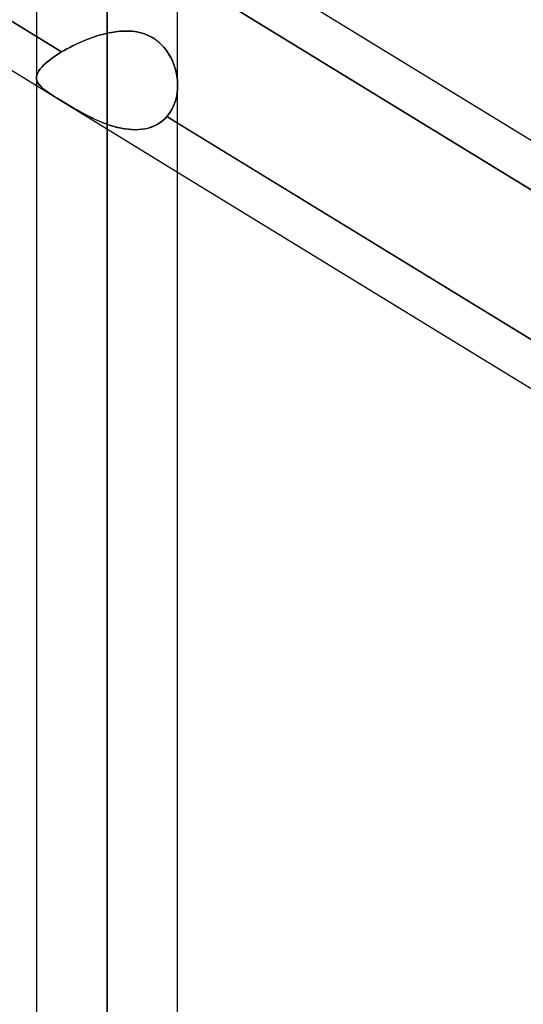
# Model space of a CAD drawing. Header units: millimetres. Extents: x -97 to 81, y -215 to 215.
# Tile 48 of 82: x -26 to -21, y 33 to 44. Entities that reach past the tile are written whole.
import ezdxf

# ---------------------------------------------------------------- set-up
doc = ezdxf.new("R2010")
doc.units = ezdxf.units.MM
doc.layers.add('MAIN-1', color=7, linetype='Continuous')
doc.layers.add('MAIN-2', color=7, linetype='Continuous')

msp = doc.modelspace()

# ---------------------------------------------------------------- linework, layer by layer
at = {"layer": 'MAIN-1'}
for p, q in [((-25.256, 116.055), (-25.256, 0)), ((-26.019, 115.406), (-26.019, 0)), ((-24.494, 0), (-24.494, 115.339)), ((-26.019, 43.816), (-33.294, 48.274)), ((-26.019, 43.284), (-33.294, 47.741)), ((-17.219, 40.575), (-24.494, 45.032)), ((-17.219, 38.425), (-24.494, 42.882)), ((-17.369, 37.984), (-24.494, 42.349))]:
    msp.add_line(p, q, dxfattribs=at)
at = {"layer": 'MAIN-2'}
for p, q in [((-25.256, 0), (-25.256, 116.055)), ((-25.256, 114.931), (-25.256, 0)), ((-25.256, 0), (-25.256, 114.931)), ((-33.415, 48.348), (-25.747, 43.65)), ((-24.661, 44.602), (-17.01, 39.914)), ((-17.01, 39.914), (-24.661, 44.602)), ((-25.326, 43.833), (-25.361, 43.823)), ((-25.361, 43.823), (-25.326, 43.833)), ((-25.291, 43.843), (-25.326, 43.833)), ((-25.326, 43.833), (-25.291, 43.843)), ((-25.256, 43.851), (-25.291, 43.843)), ((-25.291, 43.843), (-25.256, 43.851)), ((-25.256, 43.851), (-25.209, 43.86)), ((-25.209, 43.86), (-25.256, 43.851)), ((-25.256, 0), (-25.256, 43.851)), ((-25.256, 43.851), (-25.256, 0)), ((-25.209, 43.86), (-25.163, 43.868)), ((-25.163, 43.868), (-25.209, 43.86)), ((-25.163, 43.868), (-25.116, 43.873)), ((-25.116, 43.873), (-25.163, 43.868)), ((-25.116, 43.873), (-25.07, 43.876)), ((-25.07, 43.876), (-25.116, 43.873)), ((-25.07, 43.876), (-25.024, 43.875)), ((-25.024, 43.875), (-25.07, 43.876)), ((-25.024, 43.875), (-24.979, 43.873)), ((-24.979, 43.873), (-25.024, 43.875)), ((-24.979, 43.873), (-24.935, 43.866)), ((-24.935, 43.866), (-24.979, 43.873)), ((-24.935, 43.866), (-24.892, 43.857)), ((-24.892, 43.857), (-24.935, 43.866)), ((-24.892, 43.857), (-24.851, 43.845)), ((-24.851, 43.845), (-24.892, 43.857)), ((-24.851, 43.845), (-24.811, 43.829)), ((-24.811, 43.829), (-24.851, 43.845)), ((-25.747, 43.65), (-26.019, 43.816)), ((-25.597, 43.73), (-25.629, 43.715)), ((-25.629, 43.715), (-25.597, 43.73)), ((-25.565, 43.745), (-25.597, 43.73)), ((-25.597, 43.73), (-25.565, 43.745)), ((-25.532, 43.76), (-25.565, 43.745)), ((-25.565, 43.745), (-25.532, 43.76)), ((-25.498, 43.774), (-25.532, 43.76)), ((-25.532, 43.76), (-25.498, 43.774)), ((-25.464, 43.787), (-25.498, 43.774)), ((-25.498, 43.774), (-25.464, 43.787)), ((-25.43, 43.8), (-25.464, 43.787)), ((-25.464, 43.787), (-25.43, 43.8)), ((-25.396, 43.812), (-25.43, 43.8)), ((-25.43, 43.8), (-25.396, 43.812)), ((-25.361, 43.823), (-25.396, 43.812)), ((-25.396, 43.812), (-25.361, 43.823)), ((-24.811, 43.829), (-24.773, 43.809)), ((-24.772, 43.809), (-24.811, 43.829)), ((-24.773, 43.809), (-24.736, 43.787)), ((-24.736, 43.786), (-24.772, 43.809)), ((-24.736, 43.787), (-24.702, 43.761)), ((-24.702, 43.76), (-24.736, 43.786)), ((-24.702, 43.761), (-24.67, 43.732)), ((-24.67, 43.732), (-24.702, 43.76)), ((-24.67, 43.732), (-24.641, 43.7)), ((-24.641, 43.7), (-24.67, 43.732)), ((-25.787, 43.626), (-25.823, 43.602)), ((-25.823, 43.602), (-25.787, 43.626)), ((-25.747, 43.65), (-25.787, 43.626)), ((-25.787, 43.626), (-25.747, 43.65)), ((-25.719, 43.667), (-25.747, 43.65)), ((-25.747, 43.65), (-25.719, 43.667)), ((-25.69, 43.683), (-25.719, 43.667)), ((-25.719, 43.667), (-25.69, 43.683)), ((-25.66, 43.699), (-25.69, 43.683)), ((-25.69, 43.683), (-25.66, 43.699)), ((-25.629, 43.715), (-25.66, 43.699)), ((-25.66, 43.699), (-25.629, 43.715)), ((-24.641, 43.7), (-24.614, 43.667)), ((-24.614, 43.667), (-24.641, 43.7)), ((-24.614, 43.667), (-24.59, 43.631)), ((-24.59, 43.631), (-24.614, 43.667)), ((-24.59, 43.631), (-24.568, 43.593)), ((-24.569, 43.593), (-24.59, 43.631)), ((-25.915, 43.531), (-25.94, 43.509)), ((-25.939, 43.509), (-25.915, 43.531)), ((-25.887, 43.555), (-25.915, 43.531)), ((-25.915, 43.531), (-25.887, 43.555)), ((-25.857, 43.578), (-25.887, 43.555)), ((-25.887, 43.555), (-25.857, 43.578)), ((-25.823, 43.602), (-25.857, 43.578)), ((-25.857, 43.578), (-25.823, 43.602)), ((-24.55, 43.554), (-24.569, 43.593)), ((-24.568, 43.593), (-24.55, 43.554)), ((-24.55, 43.554), (-24.534, 43.513)), ((-24.534, 43.513), (-24.55, 43.554)), ((-24.534, 43.513), (-24.52, 43.472)), ((-24.52, 43.472), (-24.534, 43.513)), ((-26.012, 43.406), (-26.017, 43.388)), ((-26.017, 43.388), (-26.012, 43.406)), ((-26.005, 43.425), (-26.012, 43.406)), ((-26.012, 43.406), (-26.004, 43.425)), ((-25.993, 43.445), (-26.005, 43.425)), ((-26.004, 43.425), (-25.993, 43.445)), ((-25.979, 43.466), (-25.993, 43.445)), ((-25.993, 43.445), (-25.979, 43.466)), ((-25.961, 43.487), (-25.979, 43.466)), ((-25.979, 43.466), (-25.961, 43.487)), ((-25.94, 43.509), (-25.961, 43.487)), ((-25.961, 43.487), (-25.939, 43.509)), ((-24.52, 43.472), (-24.51, 43.43)), ((-24.51, 43.43), (-24.52, 43.472)), ((-24.51, 43.43), (-24.502, 43.388)), ((-24.502, 43.388), (-24.51, 43.43)), ((-26.017, 43.388), (-26.019, 43.37)), ((-26.019, 43.37), (-26.017, 43.388)), ((-26.019, 43.37), (-26.018, 43.355)), ((-26.018, 43.355), (-26.019, 43.37)), ((-26.018, 43.355), (-26.014, 43.34)), ((-26.014, 43.34), (-26.018, 43.355)), ((-26.014, 43.34), (-26.008, 43.325)), ((-26.008, 43.325), (-26.014, 43.34)), ((-26.008, 43.325), (-26, 43.311)), ((-26, 43.311), (-26.008, 43.325)), ((-26, 43.311), (-25.989, 43.296)), ((-25.989, 43.296), (-26, 43.311)), ((-24.502, 43.388), (-24.496, 43.345)), ((-24.496, 43.345), (-24.502, 43.388)), ((-24.496, 43.345), (-24.494, 43.303)), ((-24.494, 43.303), (-24.496, 43.345)), ((-24.494, 43.303), (-24.495, 43.254)), ((-24.495, 43.254), (-24.494, 43.303)), ((-24.494, 42.349), (-26.019, 43.284)), ((-25.989, 43.296), (-25.977, 43.282)), ((-25.977, 43.282), (-25.989, 43.296)), ((-25.977, 43.282), (-25.962, 43.267)), ((-25.962, 43.268), (-25.977, 43.282)), ((-25.945, 43.253), (-25.962, 43.268)), ((-25.962, 43.267), (-25.944, 43.252)), ((-25.925, 43.237), (-25.945, 43.253)), ((-25.944, 43.252), (-25.925, 43.237)), ((-25.925, 43.237), (-25.903, 43.221)), ((-25.904, 43.222), (-25.925, 43.237)), ((-25.88, 43.205), (-25.904, 43.222)), ((-25.903, 43.221), (-25.879, 43.204)), ((-25.854, 43.188), (-25.88, 43.205)), ((-25.879, 43.204), (-25.852, 43.186)), ((-24.499, 43.205), (-24.507, 43.158)), ((-24.507, 43.158), (-24.499, 43.205)), ((-24.495, 43.254), (-24.499, 43.205)), ((-24.499, 43.205), (-24.495, 43.254)), ((-25.826, 43.169), (-25.854, 43.188)), ((-25.852, 43.186), (-25.824, 43.168)), ((-25.796, 43.15), (-25.826, 43.169)), ((-25.824, 43.168), (-25.794, 43.149)), ((-25.764, 43.131), (-25.796, 43.15)), ((-25.794, 43.149), (-25.761, 43.129)), ((-25.73, 43.11), (-25.764, 43.131)), ((-25.761, 43.129), (-25.727, 43.108)), ((-25.695, 43.089), (-25.73, 43.11)), ((-25.727, 43.108), (-25.691, 43.087)), ((-25.659, 43.067), (-25.695, 43.089)), ((-25.691, 43.087), (-25.655, 43.065)), ((-24.52, 43.112), (-24.536, 43.068)), ((-24.536, 43.068), (-24.52, 43.112)), ((-24.507, 43.158), (-24.52, 43.112)), ((-24.52, 43.112), (-24.507, 43.158)), ((-25.622, 43.046), (-25.659, 43.067)), ((-25.655, 43.065), (-25.617, 43.043)), ((-25.584, 43.024), (-25.622, 43.046)), ((-25.617, 43.043), (-25.579, 43.021)), ((-25.545, 43.003), (-25.584, 43.024)), ((-25.579, 43.021), (-25.539, 43)), ((-25.505, 42.981), (-25.545, 43.003)), ((-25.539, 43), (-25.5, 42.978)), ((-25.465, 42.96), (-25.505, 42.981)), ((-24.58, 42.988), (-24.608, 42.952)), ((-24.608, 42.952), (-24.58, 42.988)), ((-24.556, 43.027), (-24.58, 42.988)), ((-24.58, 42.988), (-24.556, 43.027)), ((-24.536, 43.068), (-24.556, 43.027)), ((-24.556, 43.027), (-24.536, 43.068)), ((-25.5, 42.978), (-25.46, 42.958)), ((-25.424, 42.94), (-25.465, 42.96)), ((-25.46, 42.958), (-25.419, 42.938)), ((-25.383, 42.921), (-25.424, 42.94)), ((-25.419, 42.938), (-25.379, 42.919)), ((-25.341, 42.902), (-25.383, 42.921)), ((-25.379, 42.919), (-25.338, 42.901)), ((-25.299, 42.885), (-25.341, 42.902)), ((-25.338, 42.901), (-25.297, 42.884)), ((-25.256, 42.869), (-25.299, 42.885)), ((-25.297, 42.884), (-25.256, 42.869)), ((-24.684, 42.885), (-24.713, 42.867)), ((-24.713, 42.867), (-24.684, 42.885)), ((-24.657, 42.905), (-24.684, 42.885)), ((-24.684, 42.885), (-24.657, 42.905)), ((-24.632, 42.927), (-24.657, 42.905)), ((-24.657, 42.905), (-24.632, 42.927)), ((-24.608, 42.952), (-24.632, 42.927)), ((-24.632, 42.927), (-24.608, 42.952)), ((-24.494, 42.882), (-24.608, 42.952)), ((-24.608, 42.952), (-16.935, 38.251)), ((-25.256, 42.869), (-25.256, 0)), ((-25.256, 0), (-25.256, 42.869)), ((-25.218, 42.856), (-25.256, 42.869)), ((-25.256, 42.869), (-25.218, 42.856)), ((-25.179, 42.844), (-25.218, 42.856)), ((-25.218, 42.856), (-25.181, 42.845)), ((-25.181, 42.845), (-25.142, 42.834)), ((-25.14, 42.834), (-25.179, 42.844)), ((-25.142, 42.834), (-25.104, 42.826)), ((-25.102, 42.825), (-25.14, 42.834)), ((-25.104, 42.826), (-25.066, 42.819)), ((-25.063, 42.819), (-25.102, 42.825)), ((-25.066, 42.819), (-25.028, 42.814)), ((-25.025, 42.814), (-25.063, 42.819)), ((-25.028, 42.814), (-24.99, 42.811)), ((-24.987, 42.811), (-25.025, 42.814)), ((-24.99, 42.811), (-24.952, 42.81)), ((-24.95, 42.81), (-24.987, 42.811)), ((-24.952, 42.81), (-24.916, 42.811)), ((-24.914, 42.811), (-24.95, 42.81)), ((-24.916, 42.811), (-24.879, 42.814)), ((-24.878, 42.814), (-24.914, 42.811)), ((-24.879, 42.814), (-24.844, 42.82)), ((-24.842, 42.82), (-24.878, 42.814)), ((-24.844, 42.82), (-24.81, 42.828)), ((-24.808, 42.828), (-24.842, 42.82)), ((-24.81, 42.828), (-24.776, 42.838)), ((-24.775, 42.839), (-24.808, 42.828)), ((-24.776, 42.838), (-24.744, 42.851)), ((-24.743, 42.852), (-24.775, 42.839)), ((-24.744, 42.851), (-24.713, 42.867)), ((-24.713, 42.867), (-24.743, 42.852))]:
    msp.add_line(p, q, dxfattribs=at)

doc.saveas('drawing.dxf')
